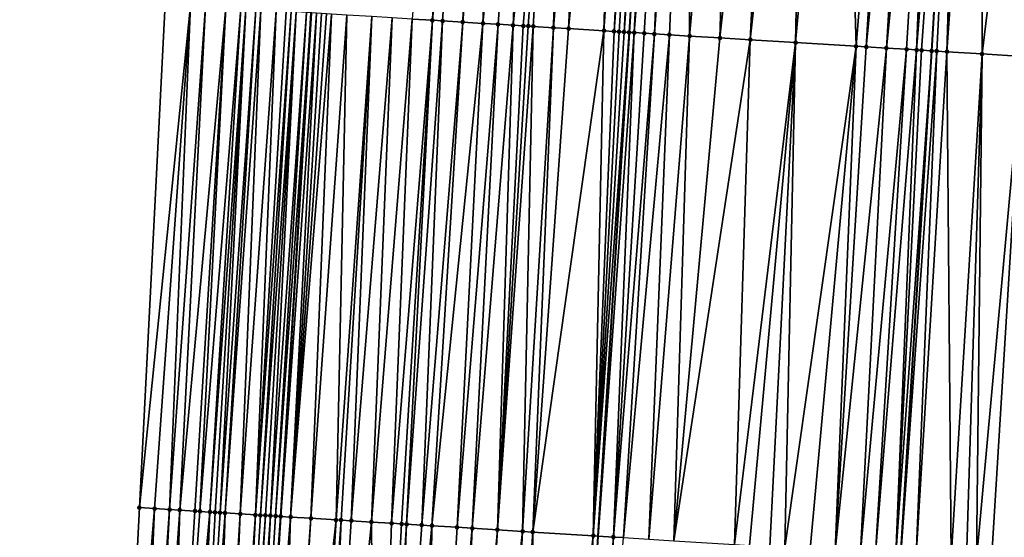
# Model space of a CAD drawing. Header units: feet. Extents: x 2004186 to 2014793, y 836912 to 864902.
# Tile 192 of 256: x 2010540 to 2010579, y 842907 to 842928. Entities that reach past the tile are written whole.
import ezdxf

# ---------------------------------------------------------------- set-up
doc = ezdxf.new("R2010")
doc.units = ezdxf.units.FT
doc.header["$LTSCALE"] = 100
doc.header["$MEASUREMENT"] = 0
for name, color, linetype, lineweight in [('EP_Travel Lane', 5, 'Continuous', 40), ('GPL_Skip Line', 2, 'Continuous', 40), ('Road Shots', 4, 'Continuous', 200), ('Road X-Section', 30, 'Continuous', 13)]:
    doc.layers.add(name, color=color, linetype=linetype, lineweight=lineweight)
doc.layers.add('I-77 SB_MM21-27-Surface-Border', color=7, linetype='Continuous')
doc.layers.add('I-77 SB_MM21-27-Surface-TIN', color=7, linetype='Continuous')

msp = doc.modelspace()

# ---------------------------------------------------------------- linework, layer by layer
at = {"layer": 'EP_Travel Lane'}
msp.add_polyline3d([(2010542.774096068, 842788.5522059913, 379.3796865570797), (2010543.963645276, 842808.5098754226, 379.7518848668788), (2010545.149812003, 842828.4681035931, 380.1181751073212), (2010546.336100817, 842848.4283859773, 380.4984601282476), (2010547.522327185, 842868.3876176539, 380.8672319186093), (2010548.708628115, 842888.3481039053, 381.2523428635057), (2010549.894953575, 842908.3090028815, 381.6242607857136), (2010551.090648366, 842928.2541677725, 381.9964959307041), (2010552.312700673, 842948.1923184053, 382.3533390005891), (2010553.552598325, 842968.1497056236, 382.7168134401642), (2010554.792512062, 842988.1073517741, 383.0992327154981), (2010556.032436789, 843008.0651748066, 383.4805229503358), (2010557.272262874, 843028.0214100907, 383.8703547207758), (2010558.512224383, 843047.9798251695, 384.2585797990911), (2010559.752005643, 843067.9353389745, 384.6486199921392)], dxfattribs=at)
at = {"layer": 'GPL_Skip Line'}
for points in [[(2010555.017611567, 842787.7945673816, 379.616245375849), (2010556.256341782, 842807.7497787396, 379.9828878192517), (2010557.496286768, 842827.7042334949, 380.3696893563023), (2010558.736399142, 842847.6613820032, 380.7375089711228), (2010559.976431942, 842867.6172499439, 381.1140713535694), (2010561.216536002, 842887.5742646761, 381.5127764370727), (2010562.456629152, 842907.531103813, 381.9165736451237), (2010563.690624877, 842927.4817220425, 382.2822516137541), (2010564.909771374, 842947.4311327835, 382.6204096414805), (2010566.120340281, 842967.3903448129, 382.990071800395), (2010567.330931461, 842987.349924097, 383.3605472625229), (2010568.54151204, 843007.309328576, 383.7448984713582), (2010569.752065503, 843027.268285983, 384.1024878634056), (2010570.962667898, 843047.2280501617, 384.4927851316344), (2010572.173120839, 843067.1853502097, 384.8866842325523), (2010573.383677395, 843087.1522644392, 385.2715111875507)], [(2010567.074007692, 842787.0495573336, 379.7938540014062), (2010568.301262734, 842807.0058712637, 380.1631374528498), (2010569.528103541, 842826.9612641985, 380.5400020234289), (2010570.755079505, 842846.9188555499, 380.924261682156), (2010571.982003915, 842866.8756083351, 381.3004749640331), (2010573.209025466, 842886.8339411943, 381.6753099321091), (2010574.43601541, 842906.7917599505, 382.0654556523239), (2010575.657376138, 842926.7499190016, 382.4511512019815), (2010576.864311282, 842946.7101793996, 382.8012259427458), (2010578.062206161, 842966.670130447, 383.1785767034), (2010579.260121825, 842986.6304278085, 383.5494018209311), (2010580.458021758, 843006.5904630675, 383.9359857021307), (2010581.655904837, 843026.5502174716, 384.3072554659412), (2010582.853830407, 843046.5106799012, 384.6838951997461), (2010584.051620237, 843066.4688805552, 385.0746810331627), (2010585.256259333, 843086.4276284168, 385.4645864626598)]]:
    msp.add_polyline3d(points, dxfattribs=at)
at = {"layer": 'I-77 SB_MM21-27-Surface-Border', "color": 3, "linetype": 'ByBlock', "lineweight": -2}
msp.add_polyline3d([(2010539.925893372, 842788.7288353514, 379.3046050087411), (2010539.556153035, 842808.7831639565, 379.6287610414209), (2010540.383786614, 842828.7637361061, 379.9813709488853), (2010541.411180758, 842848.734271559, 380.3386001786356), (2010542.238860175, 842868.7155892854, 380.7018673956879), (2010543.266247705, 842888.6860171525, 381.074548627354), (2010544.293657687, 842908.6568102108, 381.4450398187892), (2010545.314290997, 842928.6093044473, 381.8084046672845), (2010546.51963908, 842948.5434869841, 382.1727354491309), (2010547.71752524, 842968.5032927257, 382.5351870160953), (2010549.314725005, 842988.4396692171, 382.9102938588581), (2010550.91193691, 843008.3762479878, 383.2858332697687), (2010552.109750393, 843028.3348427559, 383.6687012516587), (2010553.706987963, 843048.2718491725, 384.0718290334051), (2010555.902907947, 843068.1689129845, 384.5137148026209)], dxfattribs=at)
at = {"layer": 'I-77 SB_MM21-27-Surface-TIN', "color": 128, "linetype": 'ByBlock', "lineweight": -2}
for points in [[(2010556.700994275, 842947.9270165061, 382.453427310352), (2010555.095860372, 842928.008533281, 382.0925965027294), (2010555.89436401, 842927.9596250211, 382.1082162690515)], [(2010557.699176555, 842947.866748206, 382.4721392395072), (2010556.700994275, 842947.9270165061, 382.453427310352), (2010555.89436401, 842927.9596250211, 382.1082162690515)], [(2010557.699176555, 842947.866748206, 382.4721392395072), (2010555.89436401, 842927.9596250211, 382.1082162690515), (2010556.293617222, 842927.9351937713, 382.1147347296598)], [(2010557.699176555, 842947.866748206, 382.4721392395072), (2010556.293617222, 842927.9351937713, 382.1147347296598), (2010557.092121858, 842927.8863019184, 382.1294284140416)], [(2010558.697365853, 842947.8065968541, 382.4847920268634), (2010557.699176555, 842947.866748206, 382.4721392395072), (2010557.092121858, 842927.8863019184, 382.1294284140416)], [(2010558.697365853, 842947.8065968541, 382.4847920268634), (2010557.092121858, 842927.8863019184, 382.1294284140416), (2010557.890633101, 842927.8375185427, 382.1379992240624)], [(2010559.895186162, 842947.7343011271, 382.5058872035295), (2010558.697365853, 842947.8065968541, 382.4847920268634), (2010557.890633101, 842927.8375185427, 382.1379992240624)], [(2010559.895186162, 842947.7343011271, 382.5058872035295), (2010557.890633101, 842927.8375185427, 382.1379992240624), (2010558.489513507, 842927.8008813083, 382.147232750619)], [(2010559.895186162, 842947.7343011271, 382.5058872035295), (2010558.489513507, 842927.8008813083, 382.147232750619), (2010559.088389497, 842927.7641715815, 382.1605580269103)], [(2010561.092999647, 842947.6618916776, 382.5328744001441), (2010559.895186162, 842947.7343011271, 382.5058872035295), (2010559.088389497, 842927.7641715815, 382.1605580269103)], [(2010561.092999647, 842947.6618916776, 382.5328744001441), (2010559.088389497, 842927.7641715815, 382.1605580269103), (2010559.487638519, 842927.7396715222, 382.1709603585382)], [(2010561.092999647, 842947.6618916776, 382.5328744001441), (2010559.487638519, 842927.7396715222, 382.1709603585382), (2010559.68726112, 842927.7273901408, 382.1779311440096)], [(2010561.092999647, 842947.6618916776, 382.5328744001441), (2010559.68726112, 842927.7273901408, 382.1779311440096), (2010559.88688742, 842927.7151694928, 382.1814738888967)], [(2010561.092999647, 842947.6618916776, 382.5328744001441), (2010559.88688742, 842927.7151694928, 382.1814738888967), (2010560.685387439, 842927.6662018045, 382.2004480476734)], [(2010562.290821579, 842947.5896229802, 382.5525691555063), (2010561.092999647, 842947.6618916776, 382.5328744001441), (2010560.685387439, 842927.6662018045, 382.2004480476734)], [(2010562.290821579, 842947.5896229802, 382.5525691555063), (2010560.685387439, 842927.6662018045, 382.2004480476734), (2010561.284266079, 842927.6295355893, 382.211317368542)], [(2010563.289001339, 842947.5293127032, 382.5734559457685), (2010562.290821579, 842947.5896229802, 382.5525691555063), (2010561.284266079, 842927.6295355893, 382.211317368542)], [(2010563.289001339, 842947.5293127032, 382.5734559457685), (2010561.284266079, 842927.6295355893, 382.211317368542), (2010562.681644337, 842927.5438951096, 382.2415320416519)], [(2010564.087541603, 842947.4810054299, 382.5932248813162), (2010563.289001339, 842947.5293127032, 382.5734559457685), (2010562.681644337, 842927.5438951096, 382.2415320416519)], [(2010564.087541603, 842947.4810054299, 382.5932248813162), (2010562.681644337, 842927.5438951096, 382.2415320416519), (2010563.08088694, 842927.519289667, 382.257882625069)], [(2010564.486805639, 842947.4567502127, 382.6083722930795), (2010564.087541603, 842947.4810054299, 382.5932248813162), (2010563.08088694, 842927.519289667, 382.257882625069)], [(2010564.486805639, 842947.4567502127, 382.6083722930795), (2010563.08088694, 842927.519289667, 382.257882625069), (2010563.280510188, 842927.5070188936, 382.2642546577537)], [(2010564.486805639, 842947.4567502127, 382.6083722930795), (2010563.280510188, 842927.5070188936, 382.2642546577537), (2010563.480129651, 842927.4946859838, 382.2741339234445)], [(2010564.486805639, 842947.4567502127, 382.6083722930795), (2010563.480129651, 842927.4946859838, 382.2741339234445), (2010564.909771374, 842947.4311327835, 382.6204096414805)], [(2010563.679751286, 842927.4823887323, 382.2820004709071), (2010564.909771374, 842947.4311327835, 382.6204096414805), (2010563.480129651, 842927.4946859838, 382.2741339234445)], [(2010563.679751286, 842927.4823887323, 382.2820004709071), (2010563.690624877, 842927.4817220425, 382.2822516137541), (2010564.909771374, 842947.4311327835, 382.6204096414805)], [(2010563.879376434, 842927.4701491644, 382.2866111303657), (2010564.909771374, 842947.4311327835, 382.6204096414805), (2010563.690624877, 842927.4817220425, 382.2822516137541)], [(2010565.484976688, 842947.396294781, 382.6367796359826), (2010564.909771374, 842947.4311327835, 382.6204096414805), (2010563.879376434, 842927.4701491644, 382.2866111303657)], [(2010565.484976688, 842947.396294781, 382.6367796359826), (2010563.879376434, 842927.4701491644, 382.2866111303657), (2010564.278623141, 842927.4456111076, 382.2991581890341)], [(2010565.484976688, 842947.396294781, 382.6367796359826), (2010564.278623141, 842927.4456111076, 382.2991581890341), (2010564.677875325, 842927.4211629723, 382.3066297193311)], [(2010566.083884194, 842947.3601027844, 382.6496137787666), (2010565.484976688, 842947.396294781, 382.6367796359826), (2010564.677875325, 842927.4211629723, 382.3066297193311)], [(2010566.083884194, 842947.3601027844, 382.6496137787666), (2010564.677875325, 842927.4211629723, 382.3066297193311), (2010565.276761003, 842927.3846123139, 382.3109765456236)], [(2010566.083884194, 842947.3601027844, 382.6496137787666), (2010565.276761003, 842927.3846123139, 382.3109765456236), (2010566.075275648, 842927.3358847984, 382.316394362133)], [(2010567.880631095, 842947.2519330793, 382.6670663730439), (2010566.083884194, 842947.3601027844, 382.6496137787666), (2010566.075275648, 842927.3358847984, 382.316394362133)], [(2010567.880631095, 842947.2519330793, 382.6670663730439), (2010566.075275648, 842927.3358847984, 382.316394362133), (2010567.273039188, 842927.2626551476, 382.3323316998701)], [(2010569.477726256, 842947.1555623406, 382.6939724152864), (2010567.880631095, 842947.2519330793, 382.6670663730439), (2010567.273039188, 842927.2626551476, 382.3323316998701)], [(2010569.477726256, 842947.1555623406, 382.6939724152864), (2010567.273039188, 842927.2626551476, 382.3323316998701), (2010568.470799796, 842927.1893773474, 382.3509867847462)], [(2010570.675546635, 842947.0832677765, 382.7150073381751), (2010569.477726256, 842947.1555623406, 382.6939724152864), (2010568.470799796, 842927.1893773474, 382.3509867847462)], [(2010570.675546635, 842947.0832677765, 382.7150073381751), (2010568.470799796, 842927.1893773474, 382.3509867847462), (2010570.267439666, 842927.0794435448, 382.3799347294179)], [(2010572.073010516, 842946.999036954, 382.7337020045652), (2010570.675546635, 842947.0832677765, 382.7150073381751), (2010570.267439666, 842927.0794435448, 382.3799347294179)], [(2010572.073010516, 842946.999036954, 382.7337020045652), (2010570.267439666, 842927.0794435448, 382.3799347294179), (2010572.662960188, 842926.932876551, 382.4178879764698)], [(2010574.269015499, 842946.8665128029, 382.7714431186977), (2010572.073010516, 842946.999036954, 382.7337020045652), (2010572.662960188, 842926.932876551, 382.4178879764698)], [(2010574.269015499, 842946.8665128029, 382.7714431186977), (2010572.662960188, 842926.932876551, 382.4178879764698), (2010573.062212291, 842926.9084270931, 382.4254341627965)], [(2010575.067559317, 842946.8182647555, 382.788143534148), (2010574.269015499, 842946.8665128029, 382.7714431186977), (2010573.062212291, 842926.9084270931, 382.4254341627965)], [(2010575.067559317, 842946.8182647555, 382.788143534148), (2010573.062212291, 842926.9084270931, 382.4254341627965), (2010573.8607155, 842926.8595117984, 382.4414510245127)], [(2010575.866110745, 842946.7701435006, 382.7982747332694), (2010575.067559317, 842946.8182647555, 382.788143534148), (2010573.8607155, 842926.8595117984, 382.4414510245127)], [(2010575.866110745, 842946.7701435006, 382.7982747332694), (2010573.8607155, 842926.8595117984, 382.4414510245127), (2010574.659225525, 842926.8107084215, 382.4511507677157)], [(2010575.866110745, 842946.7701435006, 382.7982747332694), (2010574.659225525, 842926.8107084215, 382.4511507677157), (2010575.058484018, 842926.7863638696, 382.4527756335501)], [(2010576.664668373, 842946.7221255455, 382.8030539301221), (2010575.866110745, 842946.7701435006, 382.7982747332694), (2010575.058484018, 842926.7863638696, 382.4527756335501)], [(2010576.664668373, 842946.7221255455, 382.8030539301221), (2010575.058484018, 842926.7863638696, 382.4527756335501), (2010575.258115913, 842926.7742351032, 382.451132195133)], [(2010576.664668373, 842946.7221255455, 382.8030539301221), (2010575.258115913, 842926.7742351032, 382.451132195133), (2010575.657376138, 842926.7499190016, 382.4511512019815)], [(2010576.664668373, 842946.7221255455, 382.8030539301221), (2010575.657376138, 842926.7499190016, 382.4511512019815), (2010576.864311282, 842946.7101793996, 382.8012259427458)], [(2010575.857009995, 842926.7378224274, 382.4476907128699), (2010576.864311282, 842946.7101793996, 382.8012259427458), (2010575.657376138, 842926.7499190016, 382.4511512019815)], [(2010576.256274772, 842926.7135810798, 382.4434902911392), (2010576.864311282, 842946.7101793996, 382.8012259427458), (2010575.857009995, 842926.7378224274, 382.4476907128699)], [(2010577.662892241, 842946.6625502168, 382.7858626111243), (2010576.864311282, 842946.7101793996, 382.8012259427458), (2010576.256274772, 842926.7135810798, 382.4434902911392)], [(2010577.662892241, 842946.6625502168, 382.7858626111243), (2010576.256274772, 842926.7135810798, 382.4434902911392), (2010577.65371115, 842926.6288949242, 382.4198390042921)], [(2010580.058627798, 842946.5195406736, 382.7460932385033), (2010577.662892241, 842946.6625502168, 382.7858626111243), (2010577.65371115, 842926.6288949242, 382.4198390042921)], [(2010580.058627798, 842946.5195406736, 382.7460932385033), (2010577.65371115, 842926.6288949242, 382.4198390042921), (2010579.250782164, 842926.5321249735, 382.3920059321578)], [(2010546.312404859, 842928.5479115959, 381.8424652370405), (2010545.314290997, 842928.6093044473, 381.8084046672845), (2010544.293657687, 842908.6568102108, 381.4450398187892)], [(2010546.312404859, 842928.5479115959, 381.8424652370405), (2010544.293657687, 842908.6568102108, 381.4450398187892), (2010544.892500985, 842908.6195693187, 381.4671283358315)], [(2010546.312404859, 842928.5479115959, 381.8424652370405), (2010544.892500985, 842908.6195693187, 381.4671283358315), (2010545.491345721, 842908.5823518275, 381.4879946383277)], [(2010546.911274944, 842928.5111048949, 381.8612641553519), (2010546.312404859, 842928.5479115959, 381.8424652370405), (2010545.491345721, 842908.5823518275, 381.4879946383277)], [(2010546.911274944, 842928.5111048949, 381.8612641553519), (2010545.491345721, 842908.5823518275, 381.4879946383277), (2010545.890578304, 842908.5575850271, 381.4995624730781)], [(2010547.709767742, 842928.4620186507, 381.8869300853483), (2010546.911274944, 842928.5111048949, 381.8612641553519), (2010545.890578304, 842908.5575850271, 381.4995624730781)], [(2010547.709767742, 842928.4620186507, 381.8869300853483), (2010545.890578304, 842908.5575850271, 381.4995624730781), (2010546.489417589, 842908.5202788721, 381.5250596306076)], [(2010547.709767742, 842928.4620186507, 381.8869300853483), (2010546.489417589, 842908.5202788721, 381.5250596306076), (2010546.689033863, 842908.5078951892, 381.5308583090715)], [(2010548.308630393, 842928.4250898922, 381.9126184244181), (2010547.709767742, 842928.4620186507, 381.8869300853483), (2010546.689033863, 842908.5078951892, 381.5308583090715)], [(2010548.308630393, 842928.4250898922, 381.9126184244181), (2010546.689033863, 842908.5078951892, 381.5308583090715), (2010547.088261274, 842908.4830442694, 381.5468196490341)], [(2010548.508252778, 842928.4128049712, 381.9197890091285), (2010548.308630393, 842928.4250898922, 381.9126184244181), (2010547.088261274, 842908.4830442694, 381.5468196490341)], [(2010548.508252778, 842928.4128049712, 381.9197890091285), (2010547.088261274, 842908.4830442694, 381.5468196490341), (2010547.287879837, 842908.4706978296, 381.5506731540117)], [(2010548.508252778, 842928.4128049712, 381.9197890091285), (2010547.287879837, 842908.4706978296, 381.5506731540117), (2010547.487500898, 842908.4583920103, 381.5524050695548)], [(2010548.907506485, 842928.388381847, 381.9258487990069), (2010548.508252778, 842928.4128049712, 381.9197890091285), (2010547.487500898, 842908.4583920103, 381.5524050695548)], [(2010548.907506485, 842928.388381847, 381.9258487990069), (2010547.487500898, 842908.4583920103, 381.5524050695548), (2010547.687117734, 842908.4460174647, 381.5577265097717)], [(2010549.107129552, 842928.376108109, 381.9323881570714), (2010548.907506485, 842928.388381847, 381.9258487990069), (2010547.687117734, 842908.4460174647, 381.5577265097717)], [(2010549.107129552, 842928.376108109, 381.9323881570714), (2010547.687117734, 842908.4460174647, 381.5577265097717), (2010548.285951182, 842908.4086163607, 381.5881827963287)], [(2010549.705981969, 842928.3390113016, 381.9675618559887), (2010549.107129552, 842928.376108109, 381.9323881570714), (2010548.285951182, 842908.4086163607, 381.5881827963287)], [(2010549.705981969, 842928.3390113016, 381.9675618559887), (2010548.285951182, 842908.4086163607, 381.5881827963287), (2010548.884790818, 842908.3713158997, 381.6133825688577)], [(2010550.105223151, 842928.3143825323, 381.9852291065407), (2010549.705981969, 842928.3390113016, 381.9675618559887), (2010548.884790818, 842908.3713158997, 381.6133825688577)], [(2010550.30484746, 842928.3021291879, 381.9906173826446), (2010550.105223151, 842928.3143825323, 381.9852291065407), (2010548.884790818, 842908.3713158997, 381.6133825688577)], [(2010550.30484746, 842928.3021291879, 381.9906173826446), (2010548.884790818, 842908.3713158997, 381.6133825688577), (2010549.084406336, 842908.3589199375, 381.6198225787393)], [(2010550.504476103, 842928.2899469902, 381.9919898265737), (2010550.30484746, 842928.3021291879, 381.9906173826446), (2010549.084406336, 842908.3589199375, 381.6198225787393)], [(2010550.504476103, 842928.2899469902, 381.9919898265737), (2010549.084406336, 842908.3589199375, 381.6198225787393), (2010549.284029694, 842908.3466514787, 381.6196031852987)], [(2010550.504476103, 842928.2899469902, 381.9919898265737), (2010549.284029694, 842908.3466514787, 381.6196031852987), (2010549.483658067, 842908.3344646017, 381.6151228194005)], [(2010550.903740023, 842928.2656915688, 381.9885837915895), (2010550.504476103, 842928.2899469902, 381.9919898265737), (2010549.483658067, 842908.3344646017, 381.6151228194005)], [(2010550.903740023, 842928.2656915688, 381.9885837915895), (2010549.483658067, 842908.3344646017, 381.6151228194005), (2010549.683280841, 842908.3221866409, 381.615399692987)], [(2010550.903740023, 842928.2656915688, 381.9885837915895), (2010549.683280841, 842908.3221866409, 381.615399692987), (2010551.090648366, 842928.2541677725, 381.9964959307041)], [(2010549.882894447, 842908.3097595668, 381.6234646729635), (2010551.090648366, 842928.2541677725, 381.9964959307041), (2010549.683280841, 842908.3221866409, 381.615399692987)], [(2010549.882894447, 842908.3097595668, 381.6234646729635), (2010549.894953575, 842908.3090028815, 381.6242607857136), (2010551.090648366, 842928.2541677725, 381.9964959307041)], [(2010551.103361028, 842928.2533839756, 381.9970340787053), (2010551.090648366, 842928.2541677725, 381.9964959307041), (2010549.894953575, 842908.3090028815, 381.6242607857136)], [(2010551.302973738, 842928.2409401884, 382.0131717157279), (2010551.103361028, 842928.2533839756, 381.9970340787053), (2010549.894953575, 842908.3090028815, 381.6242607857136)], [(2010551.302973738, 842928.2409401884, 382.0131717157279), (2010549.894953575, 842908.3090028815, 381.6242607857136), (2010550.282109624, 842908.2847096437, 381.6498198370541)], [(2010551.50259207, 842928.2285886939, 382.0240999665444), (2010551.302973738, 842928.2409401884, 382.0131717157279), (2010550.282109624, 842908.2847096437, 381.6498198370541)], [(2010551.70221791, 842928.2163605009, 382.0280685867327), (2010551.50259207, 842928.2285886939, 382.0240999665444), (2010550.282109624, 842908.2847096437, 381.6498198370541)], [(2010551.901846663, 842928.2041801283, 382.0293380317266), (2010551.70221791, 842928.2163605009, 382.0280685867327), (2010550.282109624, 842908.2847096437, 381.6498198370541)], [(2010551.901846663, 842928.2041801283, 382.0293380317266), (2010550.282109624, 842908.2847096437, 381.6498198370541), (2010551.080577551, 842908.2352209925, 381.6706078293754)], [(2010552.500717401, 842928.1673841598, 382.0475311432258), (2010551.901846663, 842928.2041801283, 382.0293380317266), (2010551.080577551, 842908.2352209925, 381.6706078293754)], [(2010552.500717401, 842928.1673841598, 382.0475311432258), (2010551.080577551, 842908.2352209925, 381.6706078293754), (2010552.0786676, 842908.1734437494, 381.6922279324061)], [(2010553.49885124, 842928.1063193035, 382.0630783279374), (2010552.500717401, 842928.1673841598, 382.0475311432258), (2010552.0786676, 842908.1734437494, 381.6922279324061)], [(2010553.49885124, 842928.1063193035, 382.0630783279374), (2010552.0786676, 842908.1734437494, 381.6922279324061), (2010552.278288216, 842908.1611306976, 381.6943376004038)], [(2010553.49885124, 842928.1063193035, 382.0630783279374), (2010552.278288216, 842908.1611306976, 381.6943376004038), (2010552.677523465, 842908.136407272, 381.7036400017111)], [(2010554.297352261, 842928.0573680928, 382.0811224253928), (2010553.49885124, 842928.1063193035, 382.0630783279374), (2010552.677523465, 842908.136407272, 381.7036400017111)], [(2010554.297352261, 842928.0573680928, 382.0811224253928), (2010552.677523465, 842908.136407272, 381.7036400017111), (2010553.475999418, 842908.0870491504, 381.7176105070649)], [(2010555.095860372, 842928.008533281, 382.0925965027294), (2010554.297352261, 842928.0573680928, 382.0811224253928), (2010553.475999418, 842908.0870491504, 381.7176105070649)], [(2010555.095860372, 842928.008533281, 382.0925965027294), (2010553.475999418, 842908.0870491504, 381.7176105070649), (2010554.274477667, 842908.0377283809, 381.7296301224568)], [(2010555.89436401, 842927.9596250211, 382.1082162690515), (2010555.095860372, 842928.008533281, 382.0925965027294), (2010554.274477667, 842908.0377283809, 381.7296301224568)], [(2010555.89436401, 842927.9596250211, 382.1082162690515), (2010554.274477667, 842908.0377283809, 381.7296301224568), (2010554.673713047, 842908.0130070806, 381.7388215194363)], [(2010555.89436401, 842927.9596250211, 382.1082162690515), (2010554.673713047, 842908.0130070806, 381.7388215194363), (2010554.87332811, 842908.0006037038, 381.7456488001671)], [(2010556.293617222, 842927.9351937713, 382.1147347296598), (2010555.89436401, 842927.9596250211, 382.1082162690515), (2010554.87332811, 842908.0006037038, 381.7456488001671)], [(2010556.293617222, 842927.9351937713, 382.1147347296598), (2010554.87332811, 842908.0006037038, 381.7456488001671), (2010555.472184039, 842907.9635682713, 381.7570063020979)], [(2010557.092121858, 842927.8863019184, 382.1294284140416), (2010556.293617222, 842927.9351937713, 382.1147347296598), (2010555.472184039, 842907.9635682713, 381.7570063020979)], [(2010557.092121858, 842927.8863019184, 382.1294284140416), (2010555.472184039, 842907.9635682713, 381.7570063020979), (2010555.871425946, 842907.9389531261, 381.7606532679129)], [(2010557.890633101, 842927.8375185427, 382.1379992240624), (2010557.092121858, 842927.8863019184, 382.1294284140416), (2010555.871425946, 842907.9389531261, 381.7606532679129)], [(2010557.890633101, 842927.8375185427, 382.1379992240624), (2010555.871425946, 842907.9389531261, 381.7606532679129), (2010556.869524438, 842907.8773132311, 381.7750997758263)], [(2010558.489513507, 842927.8008813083, 382.147232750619), (2010557.890633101, 842927.8375185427, 382.1379992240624), (2010556.869524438, 842907.8773132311, 381.7750997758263)], [(2010558.489513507, 842927.8008813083, 382.147232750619), (2010556.869524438, 842907.8773132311, 381.7750997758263), (2010557.468379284, 842907.8402601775, 381.7873776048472)], [(2010559.088389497, 842927.7641715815, 382.1605580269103), (2010558.489513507, 842927.8008813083, 382.147232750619), (2010557.468379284, 842907.8402601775, 381.7873776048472)], [(2010559.088389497, 842927.7641715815, 382.1605580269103), (2010557.468379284, 842907.8402601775, 381.7873776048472), (2010558.466464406, 842907.7784028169, 381.8131822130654)], [(2010559.487638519, 842927.7396715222, 382.1709603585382), (2010559.088389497, 842927.7641715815, 382.1605580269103), (2010558.466464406, 842907.7784028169, 381.8131822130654)], [(2010559.68726112, 842927.7273901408, 382.1779311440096), (2010559.487638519, 842927.7396715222, 382.1709603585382), (2010558.466464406, 842907.7784028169, 381.8131822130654)], [(2010559.88688742, 842927.7151694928, 382.1814738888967), (2010559.68726112, 842927.7273901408, 382.1779311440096), (2010558.466464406, 842907.7784028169, 381.8131822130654)], [(2010559.88688742, 842927.7151694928, 382.1814738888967), (2010558.466464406, 842907.7784028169, 381.8131822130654), (2010559.464555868, 842907.7166485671, 381.8336014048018)], [(2010560.685387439, 842927.6662018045, 382.2004480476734), (2010559.88688742, 842927.7151694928, 382.1814738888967), (2010559.464555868, 842907.7166485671, 381.8336014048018)], [(2010560.685387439, 842927.6662018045, 382.2004480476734), (2010559.464555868, 842907.7166485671, 381.8336014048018), (2010559.863792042, 842907.691940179, 381.8421184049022)], [(2010561.284266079, 842927.6295355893, 382.211317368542), (2010560.685387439, 842927.6662018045, 382.2004480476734), (2010559.863792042, 842907.691940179, 381.8421184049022)], [(2010562.681644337, 842927.5438951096, 382.2415320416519), (2010561.284266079, 842927.6295355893, 382.211317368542), (2010559.863792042, 842907.691940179, 381.8421184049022)], [(2010562.681644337, 842927.5438951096, 382.2415320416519), (2010559.863792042, 842907.691940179, 381.8421184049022), (2010562.259187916, 842907.5433455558, 381.9112026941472)], [(2010563.08088694, 842927.519289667, 382.257882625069), (2010562.681644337, 842927.5438951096, 382.2415320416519), (2010562.259187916, 842907.5433455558, 381.9112026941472)], [(2010563.280510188, 842927.5070188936, 382.2642546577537), (2010563.08088694, 842927.519289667, 382.257882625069), (2010562.259187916, 842907.5433455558, 381.9112026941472)], [(2010563.480129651, 842927.4946859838, 382.2741339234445), (2010563.280510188, 842927.5070188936, 382.2642546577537), (2010562.259187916, 842907.5433455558, 381.9112026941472)], [(2010563.679751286, 842927.4823887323, 382.2820004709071), (2010563.480129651, 842927.4946859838, 382.2741339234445), (2010562.259187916, 842907.5433455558, 381.9112026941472)], [(2010563.679751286, 842927.4823887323, 382.2820004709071), (2010562.259187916, 842907.5433455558, 381.9112026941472), (2010562.456629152, 842907.531103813, 381.9165736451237)], [(2010563.679751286, 842927.4823887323, 382.2820004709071), (2010562.456629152, 842907.531103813, 381.9165736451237), (2010563.690624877, 842927.4817220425, 382.2822516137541)], [(2010563.879376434, 842927.4701491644, 382.2866111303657), (2010563.690624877, 842927.4817220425, 382.2822516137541), (2010562.456629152, 842907.531103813, 381.9165736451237)], [(2010563.879376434, 842927.4701491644, 382.2866111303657), (2010562.456629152, 842907.531103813, 381.9165736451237), (2010563.057654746, 842907.4938390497, 381.9329232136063)], [(2010564.278623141, 842927.4456111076, 382.2991581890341), (2010563.879376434, 842927.4701491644, 382.2866111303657), (2010563.057654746, 842907.4938390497, 381.9329232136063)], [(2010564.677875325, 842927.4211629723, 382.3066297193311), (2010564.278623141, 842927.4456111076, 382.2991581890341), (2010563.057654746, 842907.4938390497, 381.9329232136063)], [(2010564.677875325, 842927.4211629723, 382.3066297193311), (2010563.057654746, 842907.4938390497, 381.9329232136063), (2010563.456890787, 842907.4691284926, 381.9415535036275)], [(2010565.276761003, 842927.3846123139, 382.3109765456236), (2010564.677875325, 842927.4211629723, 382.3066297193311), (2010563.456890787, 842907.4691284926, 381.9415535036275)], [(2010565.276761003, 842927.3846123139, 382.3109765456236), (2010563.456890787, 842907.4691284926, 381.9415535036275), (2010564.454999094, 842907.4076482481, 381.9476615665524)], [(2010566.075275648, 842927.3358847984, 382.316394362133), (2010565.276761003, 842927.3846123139, 382.3109765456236), (2010564.454999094, 842907.4076482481, 381.9476615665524)], [(2010566.075275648, 842927.3358847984, 382.316394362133), (2010564.454999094, 842907.4076482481, 381.9476615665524), (2010565.453107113, 842907.3461633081, 381.9540148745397)], [(2010567.273039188, 842927.2626551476, 382.3323316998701), (2010566.075275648, 842927.3358847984, 382.316394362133), (2010565.453107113, 842907.3461633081, 381.9540148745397)], [(2010568.470799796, 842927.1893773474, 382.3509867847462), (2010567.273039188, 842927.2626551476, 382.3323316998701), (2010565.453107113, 842907.3461633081, 381.9540148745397)], [(2010568.470799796, 842927.1893773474, 382.3509867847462), (2010565.453107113, 842907.3461633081, 381.9540148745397), (2010567.848540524, 842907.1981792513, 381.9912096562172)], [(2010570.267439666, 842927.0794435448, 382.3799347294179), (2010568.470799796, 842927.1893773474, 382.3509867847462), (2010567.848540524, 842907.1981792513, 381.9912096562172)], [(2010570.267439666, 842927.0794435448, 382.3799347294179), (2010567.848540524, 842907.1981792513, 381.9912096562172), (2010568.447400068, 842907.1612026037, 381.9994968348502)], [(2010570.267439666, 842927.0794435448, 382.3799347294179), (2010568.447400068, 842907.1612026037, 381.9994968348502), (2010569.245882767, 842907.111954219, 382.0077358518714)], [(2010570.267439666, 842927.0794435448, 382.3799347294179), (2010569.245882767, 842907.111954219, 382.0077358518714), (2010569.844742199, 842907.0749757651, 382.0161173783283)], [(2010572.662960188, 842926.932876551, 382.4178879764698), (2010570.267439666, 842927.0794435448, 382.3799347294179), (2010569.844742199, 842907.0749757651, 382.0161173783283)], [(2010572.662960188, 842926.932876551, 382.4178879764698), (2010569.844742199, 842907.0749757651, 382.0161173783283), (2010570.842836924, 842907.0132745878, 382.0337646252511)], [(2010572.662960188, 842926.932876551, 382.4178879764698), (2010570.842836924, 842907.0132745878, 382.0337646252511), (2010571.840936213, 842906.9516476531, 382.0475342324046)], [(2010573.062212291, 842926.9084270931, 382.4254341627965), (2010572.662960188, 842926.932876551, 382.4178879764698), (2010571.840936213, 842906.9516476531, 382.0475342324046)], [(2010573.8607155, 842926.8595117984, 382.4414510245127), (2010573.062212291, 842926.9084270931, 382.4254341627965), (2010571.840936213, 842906.9516476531, 382.0475342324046)], [(2010573.8607155, 842926.8595117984, 382.4414510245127), (2010571.840936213, 842906.9516476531, 382.0475342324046), (2010572.83903037, 842906.8899372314, 382.0656643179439)], [(2010574.659225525, 842926.8107084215, 382.4511507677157), (2010573.8607155, 842926.8595117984, 382.4414510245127), (2010572.83903037, 842906.8899372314, 382.0656643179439)], [(2010574.659225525, 842926.8107084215, 382.4511507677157), (2010572.83903037, 842906.8899372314, 382.0656643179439), (2010573.43789418, 842906.8530299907, 382.0703264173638)], [(2010575.058484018, 842926.7863638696, 382.4527756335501), (2010574.659225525, 842926.8107084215, 382.4511507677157), (2010573.43789418, 842906.8530299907, 382.0703264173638)], [(2010575.058484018, 842926.7863638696, 382.4527756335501), (2010573.43789418, 842906.8530299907, 382.0703264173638), (2010574.236389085, 842906.8039801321, 382.0681965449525)], [(2010575.258115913, 842926.7742351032, 382.451132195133), (2010575.058484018, 842926.7863638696, 382.4527756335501), (2010574.236389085, 842906.8039801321, 382.0681965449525)], [(2010575.258115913, 842926.7742351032, 382.451132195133), (2010574.236389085, 842906.8039801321, 382.0681965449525), (2010575.657376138, 842926.7499190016, 382.4511512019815)], [(2010574.236389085, 842906.8039801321, 382.0681965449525), (2010574.43601541, 842906.7917599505, 382.0654556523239), (2010575.657376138, 842926.7499190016, 382.4511512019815)], [(2010575.857009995, 842926.7378224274, 382.4476907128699), (2010575.657376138, 842926.7499190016, 382.4511512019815), (2010574.43601541, 842906.7917599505, 382.0654556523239)], [(2010575.857009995, 842926.7378224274, 382.4476907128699), (2010574.43601541, 842906.7917599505, 382.0654556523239), (2010575.034894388, 842906.7550994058, 382.0572329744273)], [(2010576.256274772, 842926.7135810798, 382.4434902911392), (2010575.857009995, 842926.7378224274, 382.4476907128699), (2010575.034894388, 842906.7550994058, 382.0572329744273)], [(2010576.256274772, 842926.7135810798, 382.4434902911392), (2010575.034894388, 842906.7550994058, 382.0572329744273), (2010576.432287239, 842906.669697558, 382.0307647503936)], [(2010577.65371115, 842926.6288949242, 382.4198390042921), (2010576.256274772, 842926.7135810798, 382.4434902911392), (2010576.432287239, 842906.669697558, 382.0307647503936)], [(2010577.65371115, 842926.6288949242, 382.4198390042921), (2010576.432287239, 842906.669697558, 382.0307647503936), (2010577.031166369, 842906.6330394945, 382.0224124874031)], [(2010577.65371115, 842926.6288949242, 382.4198390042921), (2010577.031166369, 842906.6330394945, 382.0224124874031), (2010577.430417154, 842906.6085687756, 382.0185161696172)], [(2010579.250782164, 842926.5321249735, 382.3920059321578), (2010577.65371115, 842926.6288949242, 382.4198390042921), (2010577.430417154, 842906.6085687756, 382.0185161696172)], [(2010579.250782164, 842926.5321249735, 382.3920059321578), (2010577.430417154, 842906.6085687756, 382.0185161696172), (2010578.029300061, 842906.5719721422, 382.0069554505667)], [(2010579.250782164, 842926.5321249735, 382.3920059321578), (2010578.029300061, 842906.5719721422, 382.0069554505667), (2010579.825934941, 842906.4619571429, 381.984030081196)], [(2010544.892500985, 842908.6195693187, 381.4671283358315), (2010544.293657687, 842908.6568102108, 381.4450398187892), (2010543.266247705, 842888.6860171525, 381.074548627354)], [(2010544.892500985, 842908.6195693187, 381.4671283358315), (2010543.266247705, 842888.6860171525, 381.074548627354), (2010544.06470896, 842888.6364199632, 381.1017758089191)], [(2010545.491345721, 842908.5823518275, 381.4879946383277), (2010544.892500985, 842908.6195693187, 381.4671283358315), (2010544.06470896, 842888.6364199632, 381.1017758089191)], [(2010545.491345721, 842908.5823518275, 381.4879946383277), (2010544.06470896, 842888.6364199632, 381.1017758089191), (2010544.463942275, 842888.6116650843, 381.1130396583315)], [(2010545.890578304, 842908.5575850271, 381.4995624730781), (2010545.491345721, 842908.5823518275, 381.4879946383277), (2010544.463942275, 842888.6116650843, 381.1130396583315)], [(2010545.890578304, 842908.5575850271, 381.4995624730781), (2010544.463942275, 842888.6116650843, 381.1130396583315), (2010545.262398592, 842888.5619875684, 381.1445844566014)], [(2010546.489417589, 842908.5202788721, 381.5250596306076), (2010545.890578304, 842908.5575850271, 381.4995624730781), (2010545.262398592, 842888.5619875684, 381.1445844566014)], [(2010546.689033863, 842908.5078951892, 381.5308583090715), (2010546.489417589, 842908.5202788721, 381.5250596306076), (2010545.262398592, 842888.5619875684, 381.1445844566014)], [(2010547.088261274, 842908.4830442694, 381.5468196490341), (2010546.689033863, 842908.5078951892, 381.5308583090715), (2010545.262398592, 842888.5619875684, 381.1445844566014)], [(2010547.088261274, 842908.4830442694, 381.5468196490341), (2010545.262398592, 842888.5619875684, 381.1445844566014), (2010546.260474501, 842888.4999803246, 381.1791966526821)], [(2010547.287879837, 842908.4706978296, 381.5506731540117), (2010547.088261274, 842908.4830442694, 381.5468196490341), (2010546.260474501, 842888.4999803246, 381.1791966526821)], [(2010547.487500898, 842908.4583920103, 381.5524050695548), (2010547.287879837, 842908.4706978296, 381.5506731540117), (2010546.260474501, 842888.4999803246, 381.1791966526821)], [(2010547.687117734, 842908.4460174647, 381.5577265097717), (2010547.487500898, 842908.4583920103, 381.5524050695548), (2010546.260474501, 842888.4999803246, 381.1791966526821)], [(2010547.687117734, 842908.4460174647, 381.5577265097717), (2010546.260474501, 842888.4999803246, 381.1791966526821), (2010547.058935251, 842888.4503749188, 381.2068654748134)], [(2010548.285951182, 842908.4086163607, 381.5881827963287), (2010547.687117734, 842908.4460174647, 381.5577265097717), (2010547.058935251, 842888.4503749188, 381.2068654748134)], [(2010548.285951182, 842908.4086163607, 381.5881827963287), (2010547.058935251, 842888.4503749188, 381.2068654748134), (2010547.45816423, 842888.4255495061, 381.2219205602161)], [(2010548.884790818, 842908.3713158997, 381.6133825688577), (2010548.285951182, 842908.4086163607, 381.5881827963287), (2010547.45816423, 842888.4255495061, 381.2219205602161)], [(2010548.884790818, 842908.3713158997, 381.6133825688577), (2010547.45816423, 842888.4255495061, 381.2219205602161), (2010547.85739172, 842888.4006998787, 381.2382772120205)], [(2010549.084406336, 842908.3589199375, 381.6198225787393), (2010548.884790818, 842908.3713158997, 381.6133825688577), (2010547.85739172, 842888.4006998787, 381.2382772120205)], [(2010549.284029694, 842908.3466514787, 381.6196031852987), (2010549.084406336, 842908.3589199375, 381.6198225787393), (2010547.85739172, 842888.4006998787, 381.2382772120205)], [(2010549.284029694, 842908.3466514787, 381.6196031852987), (2010547.85739172, 842888.4006998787, 381.2382772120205), (2010548.057011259, 842888.388369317, 381.2413894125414)], [(2010549.483658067, 842908.3344646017, 381.6151228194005), (2010549.284029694, 842908.3466514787, 381.6196031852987), (2010548.057011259, 842888.388369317, 381.2413894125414)], [(2010549.483658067, 842908.3344646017, 381.6151228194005), (2010548.057011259, 842888.388369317, 381.2413894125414), (2010548.456257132, 842888.3638186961, 381.2416742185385)], [(2010549.683280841, 842908.3221866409, 381.615399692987), (2010549.483658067, 842908.3344646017, 381.6151228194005), (2010548.456257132, 842888.3638186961, 381.2416742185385)], [(2010549.882894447, 842908.3097595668, 381.6234646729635), (2010549.683280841, 842908.3221866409, 381.615399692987), (2010548.456257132, 842888.3638186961, 381.2416742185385)], [(2010549.882894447, 842908.3097595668, 381.6234646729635), (2010548.456257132, 842888.3638186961, 381.2416742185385), (2010548.655871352, 842888.3514015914, 381.2494381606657)], [(2010549.882894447, 842908.3097595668, 381.6234646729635), (2010548.655871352, 842888.3514015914, 381.2494381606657), (2010549.894953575, 842908.3090028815, 381.6242607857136)], [(2010548.655871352, 842888.3514015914, 381.2494381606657), (2010548.708628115, 842888.3481039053, 381.2523428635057), (2010549.894953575, 842908.3090028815, 381.6242607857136)], [(2010550.282109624, 842908.2847096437, 381.6498198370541), (2010549.894953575, 842908.3090028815, 381.6242607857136), (2010548.708628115, 842888.3481039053, 381.2523428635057)], [(2010550.282109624, 842908.2847096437, 381.6498198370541), (2010548.708628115, 842888.3481039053, 381.2523428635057), (2010549.055092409, 842888.3264473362, 381.2714186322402)], [(2010550.282109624, 842908.2847096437, 381.6498198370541), (2010549.055092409, 842888.3264473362, 381.2714186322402), (2010549.653943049, 842888.2893258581, 381.2877317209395)], [(2010551.080577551, 842908.2352209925, 381.6706078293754), (2010550.282109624, 842908.2847096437, 381.6498198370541), (2010549.653943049, 842888.2893258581, 381.2877317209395)], [(2010551.080577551, 842908.2352209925, 381.6706078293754), (2010549.653943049, 842888.2893258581, 381.2877317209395), (2010549.853559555, 842888.2769459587, 381.2934958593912)], [(2010552.0786676, 842908.1734437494, 381.6922279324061), (2010551.080577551, 842908.2352209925, 381.6706078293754), (2010549.853559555, 842888.2769459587, 381.2934958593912)], [(2010552.0786676, 842908.1734437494, 381.6922279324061), (2010549.853559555, 842888.2769459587, 381.2934958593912), (2010550.851660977, 842888.2153537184, 381.3058012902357)], [(2010552.278288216, 842908.1611306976, 381.6943376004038), (2010552.0786676, 842908.1734437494, 381.6922279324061), (2010550.851660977, 842888.2153537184, 381.3058012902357)], [(2010552.278288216, 842908.1611306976, 381.6943376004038), (2010550.851660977, 842888.2153537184, 381.3058012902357), (2010551.450513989, 842888.1782708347, 381.3200398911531)], [(2010552.677523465, 842908.136407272, 381.7036400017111), (2010552.278288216, 842908.1611306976, 381.6943376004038), (2010551.450513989, 842888.1782708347, 381.3200398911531)], [(2010553.475999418, 842908.0870491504, 381.7176105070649), (2010552.677523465, 842908.136407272, 381.7036400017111), (2010551.450513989, 842888.1782708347, 381.3200398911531)], [(2010553.475999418, 842908.0870491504, 381.7176105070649), (2010551.450513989, 842888.1782708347, 381.3200398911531), (2010553.646317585, 842888.0424501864, 381.364189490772)], [(2010554.274477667, 842908.0377283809, 381.7296301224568), (2010553.475999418, 842908.0870491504, 381.7176105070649), (2010553.646317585, 842888.0424501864, 381.364189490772)], [(2010554.673713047, 842908.0130070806, 381.7388215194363), (2010554.274477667, 842908.0377283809, 381.7296301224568), (2010553.646317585, 842888.0424501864, 381.364189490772)], [(2010554.87332811, 842908.0006037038, 381.7456488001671), (2010554.673713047, 842908.0130070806, 381.7388215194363), (2010553.646317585, 842888.0424501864, 381.364189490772)], [(2010554.87332811, 842908.0006037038, 381.7456488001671), (2010553.646317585, 842888.0424501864, 381.364189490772), (2010554.045554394, 842888.0177521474, 381.3723981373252)], [(2010555.472184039, 842907.9635682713, 381.7570063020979), (2010554.87332811, 842908.0006037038, 381.7456488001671), (2010554.045554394, 842888.0177521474, 381.3723981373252)], [(2010555.871425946, 842907.9389531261, 381.7606532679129), (2010555.472184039, 842907.9635682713, 381.7570063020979), (2010554.045554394, 842888.0177521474, 381.3723981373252)], [(2010555.871425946, 842907.9389531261, 381.7606532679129), (2010554.045554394, 842888.0177521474, 381.3723981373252), (2010555.642513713, 842887.9191564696, 381.3946718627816)], [(2010556.869524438, 842907.8773132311, 381.7750997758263), (2010555.871425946, 842907.9389531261, 381.7606532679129), (2010555.642513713, 842887.9191564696, 381.3946718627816)], [(2010557.468379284, 842907.8402601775, 381.7873776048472), (2010556.869524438, 842907.8773132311, 381.7750997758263), (2010555.642513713, 842887.9191564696, 381.3946718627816)], [(2010557.468379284, 842907.8402601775, 381.7873776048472), (2010555.642513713, 842887.9191564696, 381.3946718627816), (2010556.640608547, 842887.8574570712, 381.4127371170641)], [(2010558.466464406, 842907.7784028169, 381.8131822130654), (2010557.468379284, 842907.8402601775, 381.7873776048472), (2010556.640608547, 842887.8574570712, 381.4127371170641)], [(2010558.466464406, 842907.7784028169, 381.8131822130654), (2010556.640608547, 842887.8574570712, 381.4127371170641), (2010557.239464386, 842887.8204201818, 381.4245034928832)], [(2010559.464555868, 842907.7166485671, 381.8336014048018), (2010558.466464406, 842907.7784028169, 381.8131822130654), (2010557.239464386, 842887.8204201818, 381.4245034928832)], [(2010559.464555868, 842907.7166485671, 381.8336014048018), (2010557.239464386, 842887.8204201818, 381.4245034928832), (2010558.437177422, 842887.7463684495, 381.4468512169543)], [(2010559.863792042, 842907.691940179, 381.8421184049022), (2010559.464555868, 842907.7166485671, 381.8336014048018), (2010558.437177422, 842887.7463684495, 381.4468512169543)], [(2010559.863792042, 842907.691940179, 381.8421184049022), (2010558.437177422, 842887.7463684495, 381.4468512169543), (2010559.235647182, 842887.6969096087, 381.4666420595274)], [(2010559.863792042, 842907.691940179, 381.8421184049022), (2010559.235647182, 842887.6969096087, 381.4666420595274), (2010560.034122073, 842887.6475341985, 381.4819484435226)], [(2010562.259187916, 842907.5433455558, 381.9112026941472), (2010559.863792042, 842907.691940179, 381.8421184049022), (2010560.034122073, 842887.6475341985, 381.4819484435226)], [(2010562.259187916, 842907.5433455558, 381.9112026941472), (2010560.034122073, 842887.6475341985, 381.4819484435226), (2010560.43335554, 842887.6227817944, 381.4930792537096)], [(2010562.259187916, 842907.5433455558, 381.9112026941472), (2010560.43335554, 842887.6227817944, 381.4930792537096), (2010560.832592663, 842887.5980888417, 381.5010145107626)], [(2010562.259187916, 842907.5433455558, 381.9112026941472), (2010560.832592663, 842887.5980888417, 381.5010145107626), (2010561.216536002, 842887.5742646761, 381.5127764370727)], [(2010562.259187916, 842907.5433455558, 381.9112026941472), (2010561.216536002, 842887.5742646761, 381.5127764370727), (2010562.456629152, 842907.531103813, 381.9165736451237)], [(2010563.057654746, 842907.4938390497, 381.9329232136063), (2010562.456629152, 842907.531103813, 381.9165736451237), (2010561.216536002, 842887.5742646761, 381.5127764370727)], [(2010563.057654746, 842907.4938390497, 381.9329232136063), (2010561.216536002, 842887.5742646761, 381.5127764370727), (2010561.830673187, 842887.5361566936, 381.5315902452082)], [(2010563.456890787, 842907.4691284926, 381.9415535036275), (2010563.057654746, 842907.4938390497, 381.9329232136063), (2010561.830673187, 842887.5361566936, 381.5315902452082)]]:
    msp.add_3dface(points, dxfattribs=at)
at = {"layer": 'Road Shots', "lineweight": 100}
for p in [(2010555.89436401, 842927.9596250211, 382.1082162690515), (2010556.293617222, 842927.9351937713, 382.1147347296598), (2010557.092121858, 842927.8863019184, 382.1294284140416), (2010557.890633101, 842927.8375185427, 382.1379992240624), (2010558.489513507, 842927.8008813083, 382.147232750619), (2010559.088389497, 842927.7641715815, 382.1605580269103), (2010559.487638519, 842927.7396715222, 382.1709603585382), (2010559.68726112, 842927.7273901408, 382.1779311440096), (2010559.88688742, 842927.7151694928, 382.1814738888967), (2010560.685387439, 842927.6662018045, 382.2004480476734), (2010561.284266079, 842927.6295355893, 382.211317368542), (2010562.681644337, 842927.5438951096, 382.2415320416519), (2010563.08088694, 842927.519289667, 382.257882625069), (2010563.280510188, 842927.5070188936, 382.2642546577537), (2010563.480129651, 842927.4946859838, 382.2741339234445), (2010563.679751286, 842927.4823887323, 382.2820004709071), (2010563.879376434, 842927.4701491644, 382.2866111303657), (2010564.278623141, 842927.4456111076, 382.2991581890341), (2010564.677875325, 842927.4211629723, 382.3066297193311), (2010565.276761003, 842927.3846123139, 382.3109765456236), (2010566.075275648, 842927.3358847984, 382.316394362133), (2010567.273039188, 842927.2626551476, 382.3323316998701), (2010568.470799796, 842927.1893773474, 382.3509867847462), (2010570.267439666, 842927.0794435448, 382.3799347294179), (2010572.662960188, 842926.932876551, 382.4178879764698), (2010573.062212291, 842926.9084270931, 382.4254341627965), (2010573.8607155, 842926.8595117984, 382.4414510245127), (2010574.659225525, 842926.8107084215, 382.4511507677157), (2010575.058484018, 842926.7863638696, 382.4527756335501), (2010575.258115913, 842926.7742351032, 382.451132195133), (2010575.657376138, 842926.7499190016, 382.4511512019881), (2010575.857009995, 842926.7378224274, 382.4476907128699), (2010576.256274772, 842926.7135810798, 382.4434902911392), (2010577.65371115, 842926.6288949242, 382.4198390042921), (2010544.293657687, 842908.6568102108, 381.4450398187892), (2010544.892500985, 842908.6195693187, 381.4671283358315), (2010545.491345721, 842908.5823518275, 381.4879946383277), (2010545.890578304, 842908.5575850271, 381.4995624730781), (2010546.489417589, 842908.5202788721, 381.5250596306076), (2010546.689033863, 842908.5078951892, 381.5308583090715), (2010547.088261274, 842908.4830442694, 381.5468196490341), (2010547.287879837, 842908.4706978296, 381.5506731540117), (2010547.487500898, 842908.4583920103, 381.5524050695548), (2010547.687117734, 842908.4460174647, 381.5577265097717), (2010548.285951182, 842908.4086163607, 381.5881827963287), (2010548.884790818, 842908.3713158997, 381.6133825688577), (2010549.084406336, 842908.3589199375, 381.6198225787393), (2010549.284029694, 842908.3466514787, 381.6196031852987), (2010549.483658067, 842908.3344646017, 381.6151228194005), (2010549.683280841, 842908.3221866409, 381.615399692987), (2010549.882894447, 842908.3097595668, 381.6234646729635), (2010550.282109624, 842908.2847096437, 381.6498198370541), (2010551.080577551, 842908.2352209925, 381.6706078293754), (2010552.0786676, 842908.1734437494, 381.6922279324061), (2010552.278288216, 842908.1611306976, 381.6943376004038), (2010552.677523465, 842908.136407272, 381.7036400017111), (2010553.475999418, 842908.0870491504, 381.7176105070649), (2010554.274477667, 842908.0377283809, 381.7296301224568), (2010554.673713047, 842908.0130070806, 381.7388215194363), (2010554.87332811, 842908.0006037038, 381.7456488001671), (2010555.472184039, 842907.9635682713, 381.7570063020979), (2010555.871425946, 842907.9389531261, 381.7606532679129), (2010556.869524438, 842907.8773132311, 381.7750997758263), (2010557.468379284, 842907.8402601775, 381.7873776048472), (2010558.466464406, 842907.7784028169, 381.8131822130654), (2010559.464555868, 842907.7166485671, 381.8336014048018), (2010559.863792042, 842907.691940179, 381.8421184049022), (2010562.259187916, 842907.5433455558, 381.9112026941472), (2010563.057654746, 842907.4938390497, 381.9329232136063)]:
    msp.add_point(p, dxfattribs=at)
at = {"layer": 'Road X-Section', "extrusion": (0.06077983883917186, 0.9979934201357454, 0.01774667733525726), "elevation": 963444.601742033, "flags": 128}
msp.add_lwpolyline([(-1955585.904338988, -16718.76502218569), (-1955586.904338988, -16718.73095625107), (-1955587.504338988, -16718.71215437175), (-1955588.304338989, -16718.68648439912), (-1955588.904338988, -16718.6607920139), (-1955589.104338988, -16718.65362029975), (-1955589.504338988, -16718.6475595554), (-1955589.704338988, -16718.64101916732), (-1955590.304338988, -16718.60583992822), (-1955590.704338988, -16718.58816989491), (-1955590.904338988, -16718.5827807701), (-1955591.104338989, -16718.58140811), (-1955591.504338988, -16718.58481468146), (-1955591.704338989, -16718.57636306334), (-1955591.904338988, -16718.56022288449), (-1955592.104338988, -16718.54929291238), (-1955592.304338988, -16718.54532366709), (-1955592.504338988, -16718.54405402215), (-1955593.104338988, -16718.52585804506), (-1955594.104338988, -16718.51030841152), (-1955594.904338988, -16718.49226147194), (-1955595.704338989, -16718.48078558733), (-1955596.504338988, -16718.46516336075), (-1955596.904338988, -16718.45864387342), (-1955597.704338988, -16718.44394787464), (-1955598.504338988, -16718.43537571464), (-1955599.104338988, -16718.42614073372), (-1955599.704338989, -16718.41281335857), (-1955600.104338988, -16718.40240938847), (-1955600.304338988, -16718.39543750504), (-1955600.504338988, -16718.39189420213), (-1955601.304338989, -16718.37291705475), (-1955601.904338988, -16718.36204602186), (-1955603.304338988, -16718.33182658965), (-1955603.704338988, -16718.31547343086), (-1955603.904338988, -16718.30910039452), (-1955604.104338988, -16718.29921957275), (-1955604.304338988, -16718.29135178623), (-1955604.504338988, -16718.28674040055), (-1955604.904338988, -16718.2741913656), (-1955605.304338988, -16718.26671865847), (-1955605.904338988, -16718.26237114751), (-1955606.704338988, -16718.25695247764), (-1955607.904338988, -16718.24101262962), (-1955609.104338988, -16718.22235460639), (-1955610.904338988, -16718.19340210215), (-1955613.304338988, -16718.1554428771), (-1955613.704338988, -16718.14789550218), (-1955614.504338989, -16718.13187611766), (-1955615.304338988, -16718.12217484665), (-1955615.704338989, -16718.12054972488), (-1955615.904338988, -16718.12219342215), (-1955616.304338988, -16718.12217441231), (-1955616.504338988, -16718.12563544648), (-1955616.904338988, -16718.12983652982), (-1955618.304338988, -16718.15349154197), (-1955619.904338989, -16718.18132899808), (-1955624.504338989, -16718.23659303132), (-1955625.304338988, -16718.24495489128), (-1955626.704338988, -16718.26807003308), (-1955627.304338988, -16718.28172813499), (-1955627.704338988, -16718.29386345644), (-1955627.904338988, -16718.30664443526), (-1955628.304338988, -16718.30476220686), (-1955628.704338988, -16718.31222329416), (-1955628.904338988, -16718.31932982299), (-1955629.104338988, -16718.33249663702), (-1955629.504338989, -16718.34881613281), (-1955630.104338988, -16718.37142204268), (-1955630.304338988, -16718.37502197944), (-1955630.504338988, -16718.37551674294), (-1955632.104338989, -16718.44011825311), (-1955632.304338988, -16718.44866012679), (-1955632.904338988, -16718.46950611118), (-1955634.504338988, -16718.53096560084), (-1955634.904338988, -16718.5438830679), (-1955635.504338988, -16718.57056244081)], dxfattribs=at)
at = {"layer": 'Road X-Section', "extrusion": (0.0613520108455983, 0.9979319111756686, 0.01917893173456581), "elevation": 964523.6978555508, "flags": 128}
msp.add_lwpolyline([(-1955031.762546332, -18120.42205455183), (-1955032.362546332, -18120.39996197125), (-1955032.962546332, -18120.37909183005), (-1955033.362546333, -18120.36752186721), (-1955033.962546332, -18120.34202001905), (-1955034.162546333, -18120.33622027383), (-1955034.562546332, -18120.32025599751), (-1955034.762546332, -18120.31640178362), (-1955034.962546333, -18120.31466954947), (-1955035.162546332, -18120.30934713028), (-1955035.762546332, -18120.27888524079), (-1955036.362546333, -18120.25368083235), (-1955036.562546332, -18120.24723963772), (-1955036.762546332, -18120.24745907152), (-1955036.962546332, -18120.25194026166), (-1955037.162546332, -18120.25166333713), (-1955037.362546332, -18120.24359687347), (-1955037.762546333, -18120.21723686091), (-1955038.562546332, -18120.1964450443), (-1955039.562546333, -18120.17482096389), (-1955039.762546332, -18120.17271090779), (-1955040.162546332, -18120.16340679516), (-1955040.962546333, -18120.1494337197), (-1955041.762546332, -18120.1374118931), (-1955042.162546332, -18120.12821880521), (-1955042.362546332, -18120.12139026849), (-1955042.962546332, -18120.11003067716), (-1955043.362546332, -18120.10638304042), (-1955044.362546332, -18120.09193387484), (-1955044.962546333, -18120.0796537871), (-1955045.962546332, -18120.05384443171), (-1955046.962546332, -18120.03342148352), (-1955047.362546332, -18120.02490291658), (-1955049.762546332, -18119.95580591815), (-1955050.562546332, -18119.93408140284), (-1955050.962546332, -18119.92544952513), (-1955051.962546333, -18119.91934033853), (-1955052.962546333, -18119.91298586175), (-1955055.362546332, -18119.87578423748), (-1955055.962546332, -18119.86749553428), (-1955056.762546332, -18119.85925500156), (-1955057.362546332, -18119.85087193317), (-1955058.362546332, -18119.83322143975), (-1955059.362546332, -18119.81944929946), (-1955060.362546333, -18119.80131587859), (-1955060.962546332, -18119.7966529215), (-1955061.762546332, -18119.79878318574), (-1955062.562546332, -18119.80974877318), (-1955063.962546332, -18119.83622186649), (-1955064.562546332, -18119.84457566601), (-1955064.962546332, -18119.84847270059), (-1955065.562546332, -18119.86003554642), (-1955067.362546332, -18119.8829651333), (-1955068.562546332, -18119.89872860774), (-1955069.962546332, -18119.91334848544), (-1955071.362546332, -18119.93180248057), (-1955072.562546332, -18119.95104422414), (-1955072.762546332, -18119.95785957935), (-1955073.162546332, -18119.9674240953), (-1955073.362546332, -18119.97431200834), (-1955073.562546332, -18119.98366620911), (-1955073.762546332, -18119.97989404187), (-1955073.962546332, -18119.98339668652), (-1955074.362546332, -18119.99375567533), (-1955074.562546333, -18119.9985289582), (-1955075.162546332, -18120.02783752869), (-1955075.762546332, -18120.05204878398), (-1955075.962546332, -18120.05676179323), (-1955076.162546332, -18120.05906488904), (-1955076.762546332, -18120.08145283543), (-1955077.962546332, -18120.1285361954), (-1955078.362546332, -18120.1418615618), (-1955080.162546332, -18120.21199376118), (-1955081.162546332, -18120.25218441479)], dxfattribs=at)

doc.saveas('drawing.dxf')
